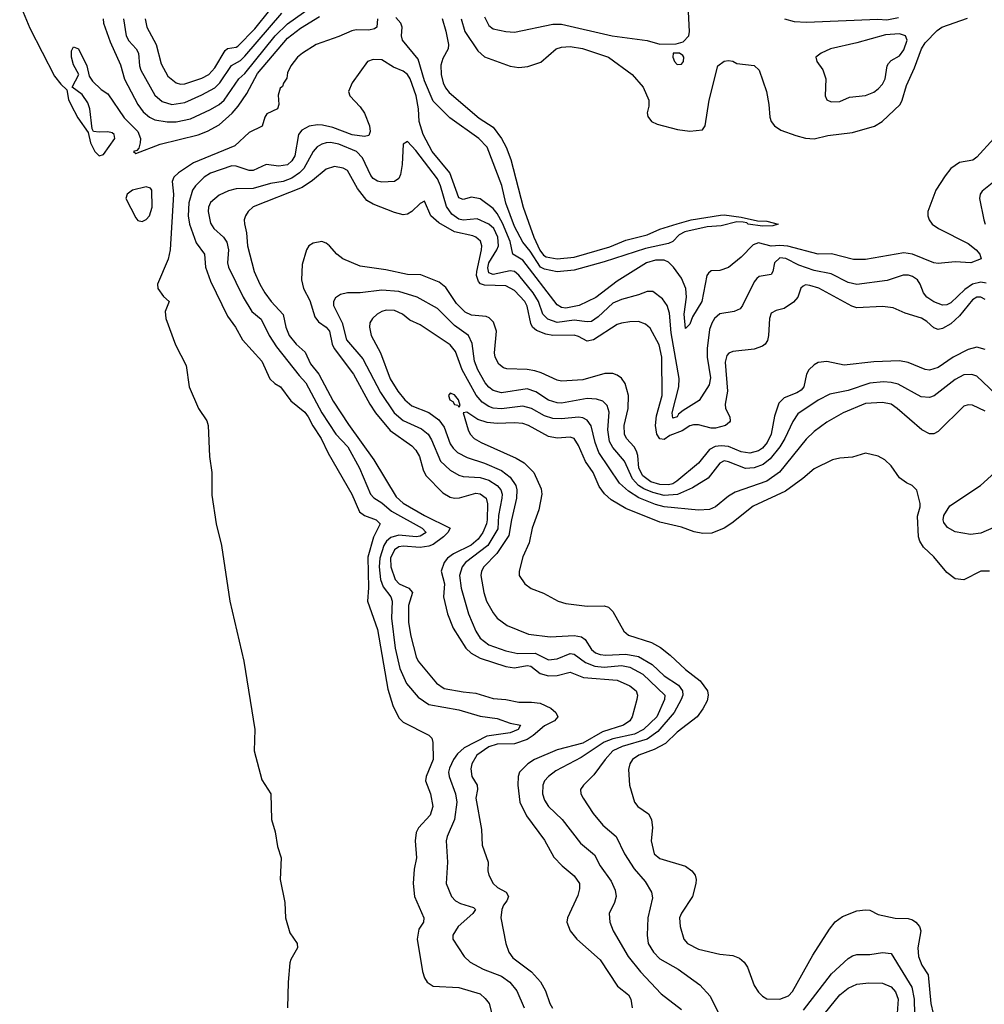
# Model space of a CAD drawing. Header units: inches. Extents: x 1678809 to 1859548, y 384609 to 522868.
# Tile 49 of 256: x 1744778 to 1749286, y 421546 to 426146. Entities that reach past the tile are written whole.
import ezdxf

# ---------------------------------------------------------------- set-up
doc = ezdxf.new("R2010")
doc.units = ezdxf.units.IN
doc.header["$MEASUREMENT"] = 0
doc.layers.add('B7442', color=7, linetype='Continuous')

msp = doc.modelspace()

# ---------------------------------------------------------------- linework, layer by layer
at = {"layer": 'B7442', "color": 5}
for points, elevation in [([(1744778.4, 426218.4), (1744826.3, 426106.3), (1744941.5, 425881.4), (1744970, 425844.4), (1744998, 425818), (1745007.1, 425772.9), (1745016.8, 425750), (1745050, 425688), (1745098.3, 425618.3), (1745109.2, 425570), (1745129.6, 425529.6), (1745139.7, 425519.7), (1745150, 425510.2), (1745170, 425516.2), (1745222.7, 425590), (1745219.7, 425610), (1745210, 425617.7), (1745190, 425621.4), (1745150, 425619.8), (1745124, 425624), (1745116.6, 425636.6), (1745105.7, 425730), (1745097.1, 425757.1), (1745070, 425795.6), (1745024, 425830), (1745054, 425890), (1745030, 425935.1), (1745019.8, 425970), (1745020, 426000), (1745030, 426019.5), (1745052.9, 426010), (1745091.6, 425930), (1745102.4, 425882.4), (1745118.3, 425858.3), (1745159.6, 425819.6), (1745190, 425799.5), (1745267, 425687), (1745330, 425623.5), (1745342.4, 425590), (1745341.7, 425570), (1745334.9, 425545.1), (1745325.3, 425534.7), (1745310.8, 425530), (1745321.3, 425521.3), (1745435.5, 425564.5), (1745611.9, 425608), (1745655.7, 425624.3), (1745710, 425654.6), (1745771.1, 425708.9), (1745798.8, 425741.2), (1745839.2, 425800.8), (1745890, 425894.5), (1746030, 426059.7), (1746090, 426105.3), (1746178.7, 426161.3)], 120), ([(1745169.2, 426150), (1745169.6, 426130), (1745201.5, 426041.5), (1745250, 425935.3), (1745268.5, 425868.5), (1745330.6, 425750), (1745355.8, 425715.8), (1745384.3, 425690), (1745410, 425677.3), (1745468, 425668), (1745510, 425668.8), (1745576.7, 425683.3), (1745670, 425726.2), (1745710, 425749.6), (1745733.2, 425770), (1745803.1, 425870), (1745830, 425894.2), (1745972.6, 426070), (1746030, 426126.9), (1746190, 426240.9)], 140), ([(1745262.8, 426150), (1745276.1, 426070), (1745287.6, 426047.6), (1745322.3, 426010), (1745333.4, 425990), (1745338, 425930), (1745344.4, 425910), (1745410, 425793.1), (1745444.2, 425764.2), (1745490, 425750.1), (1745550, 425759.3), (1745630, 425794.6), (1745690, 425828.1), (1745713.6, 425850), (1745767.7, 425932.3), (1745810, 425955.7), (1745830, 425974.6), (1746003.4, 426176.6)], 160), ([(1745364.2, 426150), (1745372, 426110), (1745415.5, 426030), (1745439, 425939), (1745470, 425882.3), (1745510, 425850.9), (1745530, 425845.1), (1745550, 425845.9), (1745630, 425872.4), (1745661.9, 425890), (1745690, 425920.4), (1745737.9, 426002.1), (1745750, 426011.6), (1745790, 426016.7), (1745797.8, 426022.2), (1745877.2, 426102.8), (1745947.5, 426190)], 180), ([(1746950, 426159.5), (1746970, 426118.3), (1746990, 426102.3), (1747050.1, 426090.1), (1747090, 426087.3), (1747270, 426124.8), (1747310, 426125.1), (1747546.8, 426070), (1747710, 426047.7), (1747770, 426032), (1747846.6, 426033.4), (1747877.9, 426042.1), (1747905.2, 426070), (1747908.5, 426090), (1747902.9, 426182.9)], 160), ([(1746450.3, 426150), (1746447.4, 426110), (1746437, 426103), (1746410, 426097.2), (1746350, 426098.8), (1746330, 426094.1), (1746270, 426067.3), (1746163.1, 426030), (1746099.6, 425990), (1746076.5, 425970), (1746044.9, 425930), (1746030, 425898), (1746027.1, 425872.9), (1746010.6, 425849.4), (1746006.8, 425833.2), (1745994.8, 425825.2), (1745986.4, 425793.6), (1745988.8, 425750), (1745982.4, 425730), (1745933.8, 425706.2), (1745923.2, 425690), (1745911.4, 425648.6), (1745850, 425619), (1745783.3, 425556.7), (1745590, 425477.6), (1745520.2, 425430), (1745499.1, 425410), (1745491.2, 425390), (1745496.6, 425330), (1745480.9, 425070), (1745472.3, 425027.7), (1745421.6, 424910), (1745423.7, 424890), (1745450, 424852.3), (1745477.1, 424830), (1745457.5, 424782.5), (1745460.6, 424750), (1745506.7, 424626.7), (1745556.8, 424530), (1745570.2, 424430), (1745613.8, 424330), (1745652.6, 424272.6), (1745659.2, 424250), (1745665, 424105), (1745676.8, 424030), (1745675.5, 423924.5), (1745696.9, 423790), (1745722.1, 423690), (1745760.5, 423430), (1745825.6, 423150), (1745877, 422830), (1745873.6, 422730), (1745910, 422594.9), (1745951.7, 422530), (1745955, 422410), (1745972.3, 422352.3), (1745983.6, 422283.6), (1746000.2, 422230), (1745995.5, 422130), (1746018, 422022), (1746020.2, 421950), (1746040.4, 421880.4), (1746074.4, 421830), (1746075.8, 421810), (1746044.8, 421755.2), (1746040.3, 421739.7), (1746032.9, 421650), (1746029.3, 421530)], 120), ([(1746751.8, 426151.8), (1746770, 426092.4), (1746781.5, 426030), (1746780.7, 426010), (1746755.2, 425964.8), (1746746.9, 425933.1), (1746747.3, 425890), (1746757.2, 425850), (1746767.8, 425827.8), (1746785.7, 425805.7), (1746925.5, 425685.5), (1746990, 425643.8), (1747030.2, 425590), (1747051, 425550), (1747072.8, 425492.8), (1747130.2, 425270), (1747181.1, 425130), (1747209.5, 425069.5), (1747226.5, 425046.5), (1747238.7, 425038.7), (1747290, 425028.4), (1747370, 425036.6), (1747535.3, 425084.7), (1747610, 425115.9), (1747710, 425141.2), (1747770, 425167.1), (1747850, 425192.2), (1747915.3, 425210), (1748053, 425233), (1748070, 425234.6), (1748150, 425224), (1748226, 425206), (1748270, 425204), (1748322, 425190), (1748297.1, 425182.9), (1748250, 425180.7), (1748182, 425190), (1748176, 425196), (1748159.6, 425199.6), (1748130, 425201.6), (1748056.7, 425183.3), (1747990, 425178.8), (1747885.8, 425154.2), (1747860, 425140), (1747830.7, 425109.3), (1747810, 425099.9), (1747703.3, 425076.7), (1747510, 425014), (1747370, 424975.8), (1747290, 424967.2), (1747230, 424980.9), (1747212.2, 424990), (1747163.8, 425063.8), (1747130, 425106), (1747090, 425179.8), (1747050, 425288.3), (1747031, 425371), (1746962.2, 425550), (1746924, 425590), (1746787.7, 425687.7), (1746710, 425765.6), (1746670, 425859.8), (1746640.9, 425960.9), (1746566.9, 426050), (1746562.9, 426070), (1746565.1, 426110), (1746558.8, 426130), (1746535.8, 426155.8)], 120), ([(1746840.9, 426150), (1746858.6, 426090), (1746919.5, 425999.5), (1746950, 425972.4), (1747070, 425927.9), (1747110, 425921.6), (1747153.5, 425926.5), (1747212.7, 425947.3), (1747284.5, 426010), (1747310, 426018), (1747350, 426020.2), (1747408.8, 426011.2), (1747529.6, 425970.4), (1747639.5, 425890), (1747691.6, 425830), (1747717.4, 425770), (1747718, 425742), (1747710.6, 425710), (1747713.2, 425693.2), (1747730.4, 425670.4), (1747757.7, 425657.7), (1747852.3, 425632.3), (1747910, 425625), (1747968.3, 425631.7), (1747981.1, 425650), (1747999.6, 425770), (1748039.9, 425930), (1748070, 425951.9), (1748090, 425954.5), (1748110, 425951.7), (1748130, 425941.8), (1748210, 425931), (1748233, 425910), (1748267.7, 425810), (1748279.6, 425750), (1748283.9, 425690), (1748290.3, 425670), (1748304.9, 425650), (1748335.5, 425630), (1748404.8, 425604.8), (1748450, 425592.1), (1748490, 425588.7), (1748555, 425605), (1748670, 425618), (1748772.3, 425647.7), (1748808.8, 425670), (1748892.2, 425750), (1748902.5, 425770), (1748921.5, 425838.5), (1748959.4, 425920.6), (1748992.6, 426010), (1749010, 426037.3), (1749065.5, 426094.5), (1749087, 426110), (1749207.5, 426152.5)], 140), ([(1748352.2, 426150), (1748396.6, 426136.6), (1748454.6, 426134.6), (1748788, 426148), (1748830, 426145.4), (1748884.4, 426155.7)], 160), ([(1749330, 425590.9), (1749250, 425504.2), (1749231.7, 425490), (1749170, 425478.5), (1749130, 425449.8), (1749103, 425417), (1749059.7, 425350), (1749022, 425250), (1749021.5, 425230), (1749027.7, 425210), (1749042.7, 425190), (1749072, 425170), (1749210, 425100.2), (1749247.2, 425070), (1749264.2, 425050), (1749271.5, 425028.5), (1749222, 425010), (1749150, 425014.6), (1749070, 425006.3), (1749050, 425010.5), (1748950.9, 425050.9), (1748910, 425056.6), (1748730, 425025.5), (1748674.9, 425025.1), (1748572.1, 425052.1), (1748510, 425050.5), (1748367.1, 425087.1), (1748330, 425091.6), (1748290, 425088.3), (1748230, 425102.9), (1748206.3, 425093.7), (1748150, 425036.6), (1748090, 424987.4), (1748050, 424974.6), (1748010, 424972.2), (1747997.6, 424962.4), (1747989.5, 424950.5), (1747966.2, 424830), (1747922.6, 424757.4), (1747910, 424723.6), (1747890, 424703.7), (1747883.5, 424770), (1747894.8, 424850), (1747890.5, 424890.5), (1747870, 424937.7), (1747833.6, 424990), (1747810, 425013.5), (1747790, 425021.8), (1747750, 425022.2), (1747707.3, 425010), (1747570, 424924.9), (1747470, 424848.3), (1747392.3, 424810), (1747330, 424798.4), (1747310, 424801.9), (1747290, 424813.8), (1747130, 425022.1), (1747083, 425050), (1747070.2, 425110), (1747035.1, 425195.1), (1747010, 425240.8), (1746990, 425263.9), (1746930, 425308.6), (1746890, 425316.1), (1746850, 425305.2), (1746830, 425314.2), (1746788, 425430), (1746705.2, 425530), (1746664, 425610), (1746644.7, 425670), (1746641.2, 425730), (1746631.2, 425790), (1746603.4, 425870), (1746589.9, 425890), (1746570, 425904.7), (1746524.4, 425924.4), (1746470, 425958.3), (1746430, 425959.4), (1746403.1, 425950), (1746332.6, 425850), (1746314.7, 425810), (1746321.3, 425790), (1746370, 425739.3), (1746390.2, 425709.8), (1746413.4, 425650), (1746415.9, 425624.1), (1746410, 425605.1), (1746390, 425599.7), (1746331.9, 425608.1), (1746241.3, 425641.3), (1746192.8, 425652.8), (1746170, 425654.4), (1746131.5, 425648.5), (1746096.3, 425630), (1746080.9, 425610), (1746063.3, 425510), (1746050, 425485.8), (1746030, 425468.2), (1745990, 425461.3), (1745930, 425468.7), (1745870, 425441.4), (1745850, 425440.5), (1745790, 425461.9), (1745770, 425462.3), (1745670, 425428.8), (1745639.8, 425410), (1745599.2, 425370), (1745586, 425350), (1745568.6, 425290), (1745566.1, 425230), (1745571.8, 425190), (1745602.6, 425102.6), (1745641.7, 425050), (1745646.7, 424990), (1745670, 424924.9), (1745750, 424760.9), (1745786.7, 424710), (1745818.9, 424650), (1745909.3, 424550), (1745947.6, 424467.6), (1745970, 424446.3), (1745997.2, 424430), (1746045.7, 424365.7), (1746110, 424311.8), (1746126, 424290), (1746148.1, 424248.1), (1746187.2, 424190), (1746220.4, 424120.4), (1746330.1, 423930.1), (1746366.9, 423846.9), (1746390, 423830.1), (1746444.6, 423810), (1746463.2, 423790), (1746432.3, 423727.7), (1746405.5, 423634.5), (1746408.3, 423491.7), (1746402.9, 423430), (1746450, 423297), (1746499.1, 423019.1), (1746522.2, 422942.2), (1746550, 422884.7), (1746570, 422864.2), (1746690, 422804), (1746704.9, 422790), (1746709.2, 422770), (1746710.7, 422690), (1746677.7, 422610), (1746674.2, 422590), (1746698, 422530), (1746708.6, 422470), (1746696, 422430), (1746641.5, 422370), (1746631.4, 422348.6), (1746626, 422310), (1746633, 422230), (1746621.9, 422178.1), (1746616.6, 422110), (1746623.4, 422050), (1746667.2, 421950), (1746664.6, 421930), (1746642.8, 421897.2), (1746635.6, 421850), (1746660.1, 421700.1), (1746669.6, 421670), (1746682.3, 421650), (1746710, 421631.4), (1746830, 421625.5), (1746930, 421594.9), (1746953.9, 421573.9), (1746971.3, 421550), (1746992.2, 421470)], 140), ([(1749295, 424915), (1749270, 424919.1), (1749230, 424909.9), (1749194.7, 424885.3), (1749130, 424822.8), (1749110, 424814.3), (1749090, 424812.9), (1749050, 424827.9), (1749016.8, 424850), (1749002, 424870), (1748986.3, 424910), (1748973, 424930), (1748950, 424946.2), (1748932.2, 424952.2), (1748907.1, 424952.9), (1748832, 424928), (1748690, 424908.3), (1748650, 424918.5), (1748570, 424958.3), (1748490, 424974.2), (1748419, 424999), (1748358.5, 425030), (1748330, 425032.6), (1748305.8, 425010), (1748298.2, 424970), (1748290, 424955.4), (1748233.5, 424946.5), (1748222.7, 424937.3), (1748210, 424920.4), (1748155.6, 424810), (1748144.2, 424795.8), (1748116.8, 424783.2), (1748050, 424771.6), (1748024.8, 424750), (1748011.8, 424728.2), (1748002.1, 424697.9), (1747990.5, 424610), (1747990.1, 424570), (1748006.6, 424473.4), (1748000, 424440), (1747953.7, 424366.3), (1747879.3, 424320.7), (1747857.1, 424302.9), (1747850, 424291), (1747830, 424284.1), (1747826.8, 424310), (1747858.4, 424430), (1747859.9, 424470), (1747823, 424683), (1747814.1, 424774.1), (1747803.4, 424810), (1747781.4, 424841.4), (1747736.6, 424876.6), (1747710, 424876.5), (1747670, 424860.2), (1747590, 424839), (1747550, 424821.9), (1747482, 424758), (1747450, 424735.7), (1747430, 424733.7), (1747370, 424742.4), (1747290, 424730.9), (1747246, 424746), (1747222.9, 424770), (1747201.8, 424830), (1747177.7, 424870), (1747110, 424952), (1747090, 424969.5), (1747070, 424972.7), (1746990, 424955.6), (1746970, 424963.9), (1746966.4, 424986.4), (1746970.6, 425010), (1747008.3, 425070), (1747015.5, 425090), (1747012.1, 425130), (1746994, 425170), (1746970, 425191.2), (1746916.1, 425216.1), (1746850, 425209.6), (1746830, 425214.3), (1746797.4, 425237.4), (1746772.8, 425272.8), (1746745, 425370), (1746730, 425402.1), (1746630, 425534.6), (1746590, 425576.3), (1746570, 425564), (1746566.2, 425470), (1746558.1, 425421.9), (1746550, 425403.1), (1746530, 425390.5), (1746470, 425386.7), (1746450, 425391), (1746430, 425404), (1746418.6, 425418.6), (1746380.5, 425500.5), (1746351.9, 425530), (1746270, 425563.9), (1746230, 425571.5), (1746210, 425570.4), (1746190, 425564.7), (1746169, 425551), (1746150, 425529.2), (1746105.6, 425450), (1746086, 425430), (1746050, 425405.9), (1746010, 425390.5), (1745950, 425380.8), (1745870, 425357.3), (1745790, 425355.2), (1745754, 425346), (1745710, 425326.6), (1745670, 425292.5), (1745660.8, 425270), (1745658.9, 425250), (1745670, 425195.8), (1745685.4, 425170), (1745730.1, 425130.1), (1745746.2, 425106.2), (1745753.5, 425070), (1745749.5, 425010), (1745754.2, 424990), (1745822.3, 424850), (1745862.9, 424782.9), (1745906.2, 424746.2), (1745944, 424670), (1745977.9, 424617.9), (1746083.7, 424483.7), (1746115.7, 424450), (1746190, 424309.5), (1746255.1, 424210), (1746311.6, 424150), (1746366.1, 424050), (1746417, 423930), (1746432.5, 423912.5), (1746470, 423888.4), (1746515.4, 423850), (1746659.3, 423770), (1746677.1, 423750), (1746650, 423733.6), (1746630.7, 423730), (1746550, 423738.1), (1746512.5, 423727.5), (1746492.4, 423710), (1746480.2, 423690), (1746461.7, 423630), (1746458.7, 423590), (1746464.9, 423530), (1746476.8, 423496.8), (1746512.7, 423450), (1746518.2, 423430), (1746516.4, 423350), (1746533.1, 423210), (1746554.3, 423114.3), (1746585.5, 423045.5), (1746640.5, 422980.5), (1746690, 422947.4), (1746830, 422921.5), (1746930, 422893.1), (1747010, 422881), (1747070, 422859.2), (1747119.1, 422850), (1747107.2, 422830), (1747070, 422814.7), (1746960.4, 422799.6), (1746855.3, 422744.7), (1746823.7, 422716.3), (1746805.1, 422690), (1746786, 422650), (1746782.1, 422630), (1746784.7, 422610), (1746814, 422530), (1746820.3, 422490), (1746810.1, 422410), (1746775.2, 422330), (1746771.8, 422310), (1746776.8, 422210), (1746771.3, 422110), (1746795.5, 422050), (1746814.2, 422030), (1746837.9, 422017.9), (1746898.7, 421998.7), (1746907.9, 421990), (1746896.3, 421970), (1746827.1, 421910), (1746802.8, 421870), (1746802.3, 421850), (1746856, 421770), (1746884, 421744), (1746944.2, 421710), (1747030, 421678.5), (1747068.7, 421650), (1747101.4, 421610), (1747135.3, 421530)], 160), ([(1749290, 424838.4), (1749270, 424849.1), (1749250, 424849), (1749230, 424836.7), (1749170, 424761.8), (1749130, 424724.8), (1749090, 424703.1), (1749070, 424699), (1749050, 424705.9), (1749016.5, 424736.5), (1748992, 424752), (1748915.5, 424775.5), (1748860.2, 424800.2), (1748810, 424806.4), (1748690, 424799.9), (1748667.1, 424807.1), (1748512.2, 424892.2), (1748470, 424904.5), (1748450, 424906.4), (1748438.5, 424901.5), (1748428.2, 424891.8), (1748414.1, 424850), (1748394.1, 424825.9), (1748350, 424796.3), (1748313.4, 424786.6), (1748290, 424775.1), (1748282.5, 424750), (1748277.2, 424670), (1748272.2, 424647.8), (1748262, 424630), (1748250, 424620.3), (1748210, 424606.3), (1748110, 424596.2), (1748092.2, 424587.8), (1748083.3, 424576.7), (1748074.3, 424545.7), (1748086.1, 424410), (1748074.8, 424350), (1748076.4, 424330), (1748097, 424290), (1748098.9, 424270), (1748094.7, 424265.3), (1748075.8, 424250), (1748030, 424238.4), (1748010, 424238), (1747950, 424252.7), (1747926.6, 424253.4), (1747910, 424248.3), (1747874.6, 424225.4), (1747816.8, 424203.2), (1747790, 424185.4), (1747770, 424187.5), (1747755, 424210), (1747749.5, 424250), (1747754.6, 424294.6), (1747779.9, 424390), (1747778.7, 424570), (1747766.2, 424626.2), (1747725, 424705), (1747702.9, 424722.9), (1747670, 424735.4), (1747630, 424735), (1747590, 424728.6), (1747570, 424721.2), (1747459.8, 424650), (1747430, 424643.8), (1747390, 424665.8), (1747370, 424671.5), (1747269.9, 424669.9), (1747236.5, 424676.5), (1747193.4, 424693.4), (1747174.5, 424710), (1747166, 424726), (1747150, 424807.2), (1747138.9, 424830), (1747090, 424881.3), (1747050, 424902.4), (1746950, 424905.5), (1746931.9, 424911.9), (1746922.1, 424922.1), (1746913.5, 424950), (1746914.4, 424970), (1746936.8, 425070), (1746938.5, 425090), (1746930.9, 425110.9), (1746910, 425129.9), (1746895.3, 425135.3), (1746810, 425155.1), (1746737.5, 425197.5), (1746699.8, 425230), (1746670, 425298), (1746650, 425287.6), (1746610.8, 425249.2), (1746590, 425236.5), (1746570, 425233.5), (1746530, 425244.6), (1746430, 425283.2), (1746400.7, 425300.7), (1746357.3, 425357.3), (1746310, 425440.7), (1746290, 425452.2), (1746250, 425459.4), (1746210, 425448.2), (1746146, 425394), (1746098.8, 425361.2), (1745869.2, 425270.8), (1745845.4, 425250), (1745833.5, 425230), (1745827.4, 425210), (1745828.2, 425191.8), (1745837.9, 425150), (1745842.9, 425090), (1745874.7, 424970), (1745900.7, 424910), (1745924.3, 424870), (1745953.8, 424830), (1746008.9, 424768.9), (1746021.9, 424710), (1746037.6, 424670), (1746069.8, 424629.8), (1746113, 424593), (1746137.4, 424537.4), (1746176.7, 424490), (1746243.9, 424363.9), (1746314.6, 424254.6), (1746433.6, 424090), (1746537.3, 423917.3), (1746570, 423887.9), (1746670, 423829.4), (1746789.2, 423770), (1746778.8, 423750), (1746757.9, 423730), (1746710, 423694.8), (1746690, 423686.9), (1746650, 423680.7), (1746570, 423686.9), (1746550, 423683), (1746530, 423669.9), (1746511.7, 423630), (1746512.7, 423590), (1746533.2, 423530), (1746551.1, 423511.1), (1746597.4, 423490), (1746613.3, 423470), (1746595.6, 423410), (1746595.9, 423330), (1746606.8, 423266.8), (1746631.3, 423170), (1746640.8, 423150), (1746726.7, 423046.7), (1746762.2, 423022.1), (1746850, 423005.3), (1746910, 422999.6), (1746990, 422974.9), (1747050, 422969.7), (1747110, 422957.5), (1747170, 422958.2), (1747210, 422953), (1747260.1, 422930), (1747284.3, 422910), (1747293.2, 422890), (1747276.9, 422870), (1747230, 422847), (1747178.1, 422801.9), (1747150, 422783.5), (1747090, 422763.6), (1747010, 422760.9), (1746969.8, 422749.8), (1746914.8, 422710), (1746890.6, 422670), (1746886.6, 422646.6), (1746891.7, 422610), (1746916.1, 422570), (1746917.3, 422550), (1746909.6, 422510), (1746936.9, 422363.1), (1746939.7, 422290), (1746967.3, 422210), (1746965.2, 422170), (1746970.2, 422150), (1746991.5, 422110), (1747011.5, 422091.5), (1747051, 422071), (1747061.7, 422050), (1747055.3, 422030), (1747039.4, 422010), (1747030.9, 421990), (1747027.1, 421950), (1747049.3, 421830), (1747063.8, 421790), (1747082.9, 421762.9), (1747170, 421698.1), (1747211.2, 421651.2), (1747235.8, 421610), (1747254.8, 421550), (1747268.6, 421528.6)], 180), ([(1749330, 425388.7), (1749276.1, 425343.9), (1749266.3, 425330), (1749263.6, 425310), (1749282.8, 425210), (1749290.1, 425190)], 160), ([(1749290, 424605.8), (1749250, 424615.8), (1749210, 424605.8), (1749140.5, 424570), (1749070, 424521.3), (1749030, 424508.4), (1749010, 424511.3), (1748930, 424544.9), (1748890, 424551.6), (1748770, 424546.8), (1748631.2, 424531.2), (1748550, 424549.8), (1748510, 424544.5), (1748490, 424532.9), (1748465.5, 424510), (1748455, 424490), (1748442, 424430), (1748430, 424415.8), (1748410, 424403.1), (1748350, 424378.8), (1748326.3, 424353.7), (1748305.7, 424294.3), (1748289.1, 424210), (1748270.4, 424170), (1748250, 424144.3), (1748230, 424131), (1748190, 424121.5), (1748150, 424127.7), (1748090, 424152.1), (1748055.7, 424155.7), (1748027.6, 424152.4), (1748001.7, 424138.3), (1747950, 424073.8), (1747849.6, 423990), (1747830, 423977.8), (1747810, 423973.2), (1747770, 423975.1), (1747726.9, 423986.9), (1747690, 424014.2), (1747672.1, 424050), (1747667, 424110), (1747661, 424130), (1747650, 424150), (1747613.6, 424190), (1747604.1, 424210), (1747603.5, 424250), (1747621.2, 424330), (1747623.2, 424390), (1747606.9, 424446.9), (1747590.4, 424470.4), (1747570, 424485.8), (1747550, 424493.3), (1747513.3, 424493.3), (1747410, 424463.2), (1747310, 424457.2), (1747290, 424461.3), (1747215.7, 424495.7), (1747185.1, 424505.1), (1747150, 424511.4), (1747054.8, 424514.8), (1747039.4, 424519.4), (1747016.8, 424536.8), (1746999.8, 424570), (1746996.8, 424590), (1747006.7, 424690), (1746992.9, 424732.9), (1746972.5, 424752.5), (1746958.5, 424758.5), (1746890, 424765), (1746860, 424780), (1746820, 424820), (1746770, 424894), (1746739, 424919), (1746653.1, 424953.1), (1746590, 424955.2), (1746490, 424977.9), (1746370, 424995), (1746288.2, 425028.2), (1746260.3, 425050), (1746225.7, 425090), (1746210, 425101.8), (1746190, 425108.8), (1746150, 425102), (1746130.2, 425089.8), (1746119.2, 425070), (1746098.1, 425001.9), (1746094.6, 424930), (1746104.7, 424890), (1746133.4, 424833.4), (1746158.1, 424758.1), (1746174.2, 424734.2), (1746210, 424709.2), (1746226.2, 424690), (1746237.8, 424630), (1746247.6, 424610), (1746338.1, 424490), (1746414.9, 424350), (1746441.7, 424310), (1746510, 424226.1), (1746610, 424155.6), (1746630, 424135.5), (1746646, 424106), (1746663, 424043), (1746675.8, 424015.8), (1746755.1, 423935.1), (1746790, 423915.2), (1746810, 423911), (1746832.7, 423912.7), (1746910, 423933.5), (1746930, 423931.3), (1746958.1, 423910), (1746964.8, 423884.8), (1746962.3, 423810), (1746960.1, 423790), (1746943.1, 423750), (1746920.8, 423719.2), (1746888.7, 423691.3), (1746805.7, 423650), (1746777.8, 423630), (1746761.2, 423610), (1746748.3, 423570), (1746763.6, 423510), (1746759.4, 423450), (1746776.9, 423370), (1746803.3, 423303.3), (1746862.5, 423210), (1746887.3, 423187.3), (1746930, 423162.9), (1747050, 423123.8), (1747090, 423118.4), (1747150, 423129.4), (1747166.1, 423126.1), (1747210, 423092), (1747250, 423081.4), (1747290, 423081.9), (1747350, 423098.2), (1747413.4, 423073.4), (1747570, 423061.1), (1747630, 423034), (1747659.5, 423010), (1747665.6, 422990), (1747662.6, 422970), (1747640.2, 422890), (1747629.2, 422870), (1747600.2, 422850), (1747501, 422819), (1747410, 422766), (1747290, 422734.7), (1747183.2, 422690), (1747152.1, 422670), (1747114, 422630), (1747107.8, 422610), (1747106.3, 422570), (1747115.7, 422490), (1747147, 422427), (1747230, 422313.6), (1747273.6, 422233.6), (1747312.9, 422192.9), (1747370, 422146.2), (1747393.9, 422110), (1747394.1, 422085.9), (1747385.6, 422054.4), (1747337.6, 421950), (1747335.5, 421930), (1747351.2, 421890), (1747381.8, 421850), (1747490, 421754.5), (1747571, 421631), (1747622.6, 421590), (1747634, 421570), (1747640.9, 421530)], 220), ([(1749338.5, 424398.5), (1749250, 424479.8), (1749228, 424488), (1749190, 424486.5), (1749150, 424464.7), (1749051, 424389), (1749030, 424381.6), (1748990, 424384.3), (1748882.7, 424442.7), (1748851.1, 424451.1), (1748814, 424454), (1748750, 424447.3), (1748650, 424412.8), (1748564.3, 424395.7), (1748510, 424368.3), (1748415, 424305), (1748390.7, 424269.3), (1748354.2, 424190), (1748329.6, 424150.4), (1748285.7, 424094.3), (1748252, 424068), (1748210, 424051.9), (1748170, 424049.4), (1748090, 424081.1), (1748070, 424084.7), (1748050, 424074.2), (1747995.2, 424004.8), (1747921.5, 423958.5), (1747851.5, 423928.5), (1747790, 423923.2), (1747736.9, 423936.9), (1747694, 423954), (1747670, 423970.2), (1747641.5, 424001.5), (1747603.7, 424083.7), (1747550, 424147.4), (1747535, 424175), (1747526, 424230), (1747532.7, 424312.7), (1747523.2, 424343.2), (1747503, 424363), (1747473.1, 424373.1), (1747430, 424375.9), (1747310, 424355.1), (1747290, 424355.6), (1747250, 424368.1), (1747190, 424406.7), (1747150, 424421), (1747030, 424403), (1746990, 424413.5), (1746970, 424428.8), (1746953.3, 424450), (1746918.8, 424510), (1746903.3, 424550), (1746893.3, 424633.3), (1746876.2, 424670), (1746810, 424717.6), (1746730, 424797.3), (1746635.1, 424850), (1746550, 424876.7), (1746470, 424882.2), (1746370, 424870.5), (1746310, 424869.9), (1746278.1, 424861.9), (1746253.9, 424846.1), (1746245.4, 424830), (1746245.4, 424810), (1746284.9, 424730), (1746305.6, 424650), (1746381.6, 424561.6), (1746463.6, 424403.6), (1746527.8, 424310), (1746570, 424273.8), (1746655.1, 424235.1), (1746687.1, 424210), (1746702.8, 424182.8), (1746744.1, 424084.1), (1746790, 424040.7), (1746830, 424017.6), (1746850, 424011.2), (1746930, 424006.6), (1746970, 423994.6), (1747010, 423970.5), (1747026.7, 423950), (1747032.1, 423930), (1747030.8, 423910.8), (1747016.1, 423830), (1747013.2, 423766.8), (1746965.5, 423690), (1746861.6, 423610), (1746845.5, 423590), (1746833.4, 423550), (1746841.7, 423490), (1746875.2, 423370), (1746909.8, 423289.8), (1746930, 423256.6), (1746970, 423226.3), (1747050, 423198), (1747105.6, 423185.6), (1747187, 423187), (1747250, 423155.3), (1747290, 423160.1), (1747350, 423185.6), (1747370, 423181.8), (1747422.3, 423142.3), (1747465.2, 423125.2), (1747510, 423121.5), (1747590, 423129.2), (1747630, 423122), (1747690, 423088.4), (1747792.5, 422990), (1747791.5, 422970), (1747755.1, 422890), (1747693.1, 422830), (1747651.6, 422808.4), (1747550, 422786), (1747510, 422771.3), (1747401.3, 422698.7), (1747283.2, 422636.8), (1747248.8, 422611.2), (1747230.9, 422590), (1747223, 422570), (1747221.4, 422530), (1747230, 422500.3), (1747250, 422470.2), (1747313, 422410), (1747399.2, 422299.2), (1747465, 422245), (1747490, 422194), (1747541.9, 422121.9), (1747560.3, 422080.3), (1747565.2, 422050), (1747558.4, 422021.6), (1747533.2, 421970), (1747535.4, 421930), (1747551.8, 421890), (1747622.1, 421770), (1747678.8, 421698.8), (1747776.1, 421596.1), (1747870, 421522.6)], 240), ([(1749290, 424317.7), (1749230, 424344.4), (1749210, 424346), (1749190, 424339.8), (1749070, 424222.4), (1749050, 424211.8), (1749030, 424210.8), (1748994, 424230), (1748877.8, 424330), (1748850, 424349), (1748810, 424357.4), (1748730, 424353.1), (1748626, 424310), (1748550, 424265.3), (1748490, 424222.6), (1748453.9, 424186.1), (1748328.6, 424031.4), (1748270, 423990.4), (1748121.3, 423938.7), (1748090, 423919.4), (1748030, 423870.6), (1748001.9, 423858.1), (1747950, 423854.5), (1747790, 423870.2), (1747750, 423880.4), (1747671.7, 423911.7), (1747622.8, 423942.8), (1747580.7, 423980.7), (1747484.4, 424124.4), (1747467.3, 424170), (1747448.6, 424248.6), (1747430, 424275.7), (1747410, 424285.7), (1747390, 424289), (1747310, 424281.7), (1747270, 424282.7), (1747230, 424295.3), (1747169.1, 424329.1), (1747130, 424339.9), (1747030, 424328.3), (1746991.1, 424331.1), (1746970, 424338.3), (1746939.4, 424359.4), (1746911.8, 424391.8), (1746846.2, 424510), (1746815.2, 424595.2), (1746790, 424626.6), (1746650, 424720.6), (1746601.6, 424741.6), (1746566.4, 424770), (1746530, 424787.3), (1746491.4, 424788.6), (1746470, 424782.3), (1746448, 424770), (1746426.2, 424750), (1746415.2, 424730), (1746412.3, 424710), (1746421, 424670), (1746464.1, 424590), (1746510, 424468.4), (1746545.5, 424410), (1746577.9, 424370), (1746610, 424341.5), (1746690, 424310.1), (1746737.1, 424277.1), (1746762.1, 424242.1), (1746790, 424165.2), (1746803.8, 424143.8), (1746824.3, 424124.3), (1746870, 424099.9), (1746950, 424074.2), (1747030, 424039.5), (1747069.5, 424009.5), (1747096.7, 423970), (1747101.8, 423950), (1747100.3, 423910), (1747075.7, 423810), (1747063.7, 423736.3), (1747008.1, 423651.9), (1746947.6, 423590), (1746936.6, 423570), (1746933.1, 423550), (1746947.2, 423470), (1746960.1, 423430), (1746990, 423375.6), (1747010, 423350.2), (1747056.1, 423316.1), (1747155.3, 423275.3), (1747256.5, 423263.5), (1747370, 423268.4), (1747403.2, 423263.2), (1747421.4, 423250), (1747450, 423204.3), (1747468.8, 423188.8), (1747490, 423180.2), (1747517, 423177), (1747610, 423182.2), (1747670.3, 423170.3), (1747733.9, 423133.9), (1747790, 423080.1), (1747856.4, 423036.4), (1747875.5, 423010), (1747876.6, 422990), (1747869, 422970), (1747835.8, 422910), (1747759.9, 422820.1), (1747710, 422784.4), (1747592.9, 422750), (1747549.6, 422730), (1747513.7, 422690), (1747461.4, 422618.6), (1747412.1, 422570), (1747398.8, 422550), (1747400.6, 422530), (1747410.9, 422510), (1747457.8, 422437.8), (1747503.3, 422383.3), (1747566, 422330), (1747603.9, 422250), (1747650, 422179), (1747700.5, 422120.5), (1747730.9, 422070), (1747735.8, 422044.2), (1747712.7, 421950), (1747710.1, 421870), (1747715.3, 421830), (1747739.8, 421790), (1747770, 421759.4), (1747854.7, 421710), (1747957.1, 421637.1), (1748004.9, 421584.9), (1748051.9, 421490)], 260), ([(1749310, 423569.3), (1749270, 423569.2), (1749190, 423529), (1749150, 423533.2), (1749110, 423564), (1749050, 423637.2), (1749002, 423682), (1748984.5, 423710), (1748978.4, 423730), (1748974.1, 423825.9), (1748986.6, 423870), (1748986.3, 423886.3), (1748970, 423948), (1748949.3, 423969.3), (1748921.5, 423981.5), (1748890, 424005.2), (1748850, 424061.2), (1748821.2, 424090), (1748790, 424106.6), (1748730, 424120.9), (1748670, 424102.4), (1748610, 424098.2), (1748576.3, 424090), (1748490, 424047.7), (1748438, 424002), (1748356.6, 423943.4), (1748206, 423874), (1748106.3, 423793.7), (1748070, 423769.9), (1748012.9, 423747.1), (1747970, 423745.4), (1747930, 423752.7), (1747870, 423774.5), (1747770, 423798.2), (1747610, 423862.4), (1747542.5, 423902.5), (1747510.6, 423930.6), (1747485.9, 423965.9), (1747457.5, 424030), (1747422.3, 424082.3), (1747390, 424156.9), (1747369, 424189), (1747350, 424195.2), (1747290, 424191.1), (1747250, 424198), (1747155.8, 424250), (1747130, 424259.6), (1747090, 424262.9), (1747010, 424258.8), (1746963.4, 424263.4), (1746918.6, 424278.6), (1746868, 424312), (1746851.1, 424308.9), (1746874.4, 424230), (1746883.5, 424210), (1746901.3, 424190), (1746934.6, 424170), (1747097.7, 424097.7), (1747135.3, 424075.3), (1747180.2, 424030), (1747214.9, 423954.9), (1747217.4, 423930), (1747203.4, 423856.6), (1747172.6, 423770), (1747158.7, 423701.3), (1747130, 423636), (1747112.7, 423570), (1747113, 423550), (1747139.1, 423510), (1747169, 423489), (1747226.6, 423466.6), (1747294.8, 423430), (1747330, 423418.3), (1747430, 423406.3), (1747510, 423407.8), (1747530, 423401.1), (1747550, 423381.6), (1747601.6, 423290), (1747623, 423270), (1747730, 423235.8), (1747772.8, 423212.8), (1747817.8, 423177.8), (1747889.3, 423110), (1747958.1, 423058.1), (1747991.7, 423010), (1747995.1, 422990), (1747990, 422964.2), (1747970, 422926.6), (1747943.2, 422890), (1747850, 422818.3), (1747795.7, 422764.3), (1747743.4, 422736.6), (1747672, 422710), (1747642.3, 422690), (1747629, 422670), (1747623.4, 422643.4), (1747628.4, 422570), (1747650.4, 422490.4), (1747667.3, 422470), (1747716, 422436), (1747730.3, 422410.3), (1747734.9, 422370), (1747729.2, 422310), (1747743.6, 422250), (1747770, 422227), (1747890, 422192), (1747919.3, 422170), (1747934, 422150), (1747939.5, 422130), (1747937.6, 422110), (1747922, 422050), (1747870, 421971.8), (1747862, 421950), (1747864.4, 421910), (1747880.9, 421850), (1747899.5, 421830), (1747950, 421803.5), (1748050, 421780.2), (1748110, 421774.6), (1748142.3, 421762.3), (1748164, 421744), (1748179.9, 421719.9), (1748210, 421634.8), (1748230, 421603), (1748250, 421583.8), (1748270, 421572.7), (1748330, 421570.4), (1748370, 421585.8), (1748390, 421606.7), (1748484.8, 421775.2), (1748561.9, 421898.1), (1748588.9, 421931.1), (1748623.1, 421956.9), (1748690, 421982.4), (1748730, 421988.4), (1748750, 421985.5), (1748790, 421965.7), (1748869.3, 421949.3), (1748930, 421946.7), (1748950, 421940.9), (1748966.4, 421930), (1748983.6, 421910), (1748989.1, 421890), (1748974.4, 421810), (1748977.8, 421770), (1748994.4, 421730), (1749023.5, 421683.5), (1749036.4, 421550), (1749067.9, 421410)], 280), ([(1749330, 423773.3), (1749270, 423747.1), (1749221.1, 423741.1), (1749150, 423753.6), (1749114.4, 423774.4), (1749096.3, 423796.3), (1749092.7, 423810), (1749096.1, 423830), (1749125.2, 423874.8), (1749267.2, 423970), (1749334.7, 424030)], 260), ([(1748441.1, 421518.9), (1748571.8, 421688.2), (1748650, 421760.7), (1748670, 421773.5), (1748690, 421779), (1748750, 421778.6), (1748810, 421788.9), (1748850, 421783), (1748946.5, 421626.5), (1748957.8, 421570), (1748961.7, 421430)], 260), ([(1748450, 421393.6), (1748610, 421590.1), (1748650, 421621.7), (1748690, 421639.8), (1748746.1, 421646.1), (1748810, 421645.4), (1748850, 421627.3), (1748870, 421604.7), (1748882.9, 421570), (1748876.2, 421483.8)], 240)]:
    msp.add_lwpolyline(points, dxfattribs=dict(at, elevation=elevation))
for points, elevation in [([(1748890, 426079.9), (1748824.6, 426075.4), (1748690, 426037.9), (1748566.7, 426010), (1748523.1, 425990), (1748498.4, 425970), (1748502.4, 425950), (1748531.3, 425911.3), (1748545.3, 425870), (1748542.4, 425790), (1748550, 425771), (1748570, 425761.6), (1748610, 425764.2), (1748655.8, 425784.2), (1748730, 425792.2), (1748770, 425807.7), (1748790, 425822), (1748810, 425845), (1748823, 425870), (1748831.3, 425930), (1748838.4, 425941.6), (1748850, 425954.7), (1748890, 425976.8), (1748910, 426004.7), (1748924.6, 426050), (1748918, 426070)], 160), ([(1747862, 425990), (1747832, 425990), (1747830.7, 425970), (1747838, 425950), (1747850, 425936.3), (1747870, 425938), (1747879.6, 425950), (1747882, 425970), (1747877.7, 425977.7)], 160), ([(1745370, 425364.4), (1745306, 425350), (1745280.1, 425330), (1745275, 425310), (1745320.4, 425220.4), (1745330, 425208.4), (1745350, 425203.7), (1745370, 425212.2), (1745385.1, 425230), (1745398, 425270), (1745396, 425350), (1745390, 425358)], 120), ([(1746790, 424401.2), (1746782, 424390), (1746788.9, 424370), (1746801.7, 424361.7), (1746810, 424348.9), (1746824.9, 424344.9), (1746830, 424336), (1746836.6, 424343.4), (1746829.3, 424370), (1746810, 424393.6)], 280)]:
    msp.add_lwpolyline(points, close=True, dxfattribs=dict(at, elevation=elevation))

doc.saveas('drawing.dxf')
